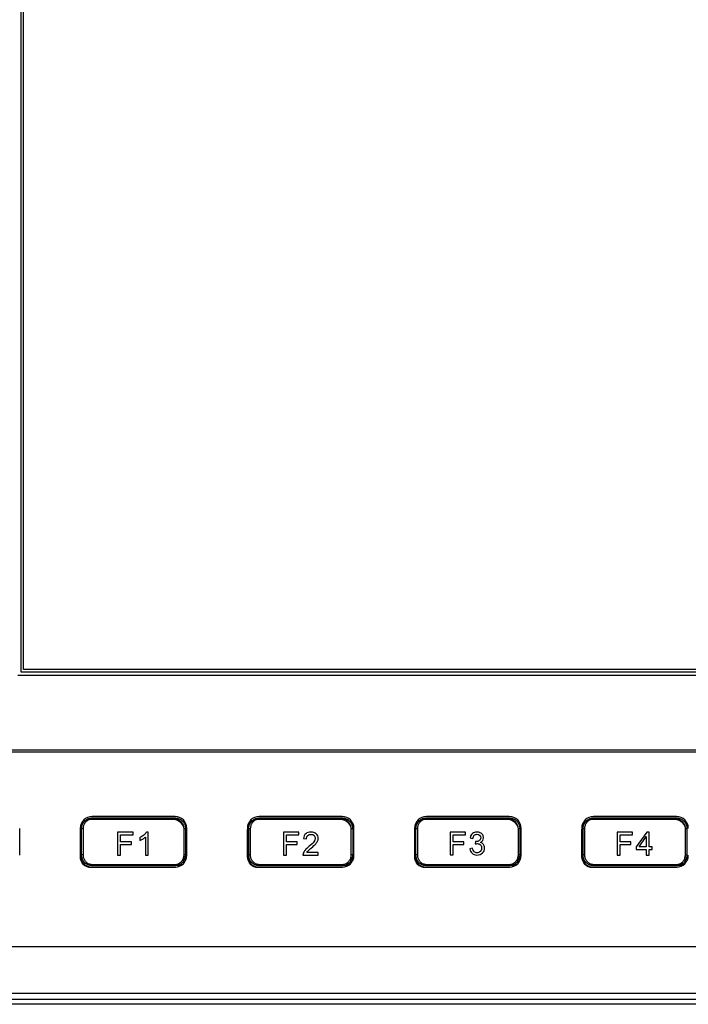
# Model space of a CAD drawing. Header units: millimetres. Extents: x 7205 to 9529, y -660 to 140.
# Tile 94 of 193: x 7312 to 7413, y -243 to -93. Entities that reach past the tile are written whole.
import ezdxf

# ---------------------------------------------------------------- set-up
doc = ezdxf.new("R2010")
doc.units = ezdxf.units.MM
doc.header["$LTSCALE"] = 3
doc.layers.add('layer 1', color=7, linetype='Continuous')

msp = doc.modelspace()

# ---------------------------------------------------------------- linework, layer by layer
at = {"linetype": 'Continuous', "lineweight": 30}
for p, q in [((7311.92, -192.46), (7311.92, -33.26)), ((7312.32, -192.06), (7312.32, -33.66)), ((7524.42, -192.96), (7311.42, -192.96)), ((7523.92, -192.46), (7311.92, -192.46)), ((7523.52, -192.06), (7312.32, -192.06)), ((7305.12, -204.26), (7530.72, -204.26)), ((7305.12, -204.56), (7530.72, -204.56)), ((7335.32, -214.41), (7322.72, -214.41)), ((7322.77, -214.61), (7335.27, -214.61)), ((7335.25, -214.81), (7322.79, -214.81)), ((7360.72, -214.41), (7348.12, -214.41)), ((7348.17, -214.61), (7360.67, -214.61)), ((7360.65, -214.81), (7348.19, -214.81)), ((7386.12, -214.41), (7373.52, -214.41)), ((7373.57, -214.61), (7386.07, -214.61)), ((7386.05, -214.81), (7373.59, -214.81)), ((7411.52, -214.41), (7398.92, -214.41)), ((7398.97, -214.61), (7411.47, -214.61)), ((7411.45, -214.81), (7398.99, -214.81)), ((7311.72, -220.31), (7311.72, -216.21)), ((7320.92, -216.21), (7320.92, -220.31)), ((7321.12, -220.26), (7321.12, -216.26)), ((7321.35, -216.26), (7321.12, -216.26)), ((7321.35, -216.26), (7321.35, -220.26)), ((7336.92, -216.26), (7336.7, -216.26)), ((7336.7, -220.26), (7336.7, -216.26)), ((7336.92, -216.26), (7336.92, -220.26)), ((7337.12, -220.31), (7337.12, -216.21)), ((7346.32, -216.21), (7346.32, -220.31)), ((7346.52, -220.26), (7346.52, -216.26)), ((7346.75, -216.26), (7346.52, -216.26)), ((7346.75, -216.26), (7346.75, -220.26)), ((7362.32, -216.26), (7362.1, -216.26)), ((7362.1, -220.26), (7362.1, -216.26)), ((7362.32, -216.26), (7362.32, -220.26)), ((7362.52, -220.31), (7362.52, -216.21)), ((7371.72, -216.21), (7371.72, -220.31)), ((7371.92, -220.26), (7371.92, -216.26)), ((7372.15, -216.26), (7371.92, -216.26)), ((7372.15, -216.26), (7372.15, -220.26)), ((7387.72, -216.26), (7387.5, -216.26)), ((7387.5, -220.26), (7387.5, -216.26)), ((7387.72, -216.26), (7387.72, -220.26)), ((7387.92, -220.31), (7387.92, -216.21)), ((7397.12, -216.21), (7397.12, -220.31)), ((7397.32, -220.26), (7397.32, -216.26)), ((7397.55, -216.26), (7397.32, -216.26)), ((7397.55, -216.26), (7397.55, -220.26)), ((7413.12, -216.26), (7412.9, -216.26)), ((7412.9, -220.26), (7412.9, -216.26)), ((7413.12, -216.26), (7413.12, -220.26)), ((7321.35, -220.26), (7321.12, -220.26)), ((7336.92, -220.26), (7336.7, -220.26)), ((7346.75, -220.26), (7346.52, -220.26)), ((7362.32, -220.26), (7362.1, -220.26)), ((7372.15, -220.26), (7371.92, -220.26)), ((7387.72, -220.26), (7387.5, -220.26)), ((7397.55, -220.26), (7397.32, -220.26)), ((7413.12, -220.26), (7412.9, -220.26)), ((7322.72, -222.11), (7335.32, -222.11)), ((7335.27, -221.91), (7322.77, -221.91)), ((7322.79, -221.71), (7335.25, -221.71)), ((7348.12, -222.11), (7360.72, -222.11)), ((7360.67, -221.91), (7348.17, -221.91)), ((7348.19, -221.71), (7360.65, -221.71)), ((7373.52, -222.11), (7386.12, -222.11)), ((7386.07, -221.91), (7373.57, -221.91)), ((7373.59, -221.71), (7386.05, -221.71)), ((7398.92, -222.11), (7411.52, -222.11)), ((7411.47, -221.91), (7398.97, -221.91)), ((7398.99, -221.71), (7411.45, -221.71)), ((7280.62, -234.16), (7467.63, -234.16)), ((7272.62, -242.16), (7668.62, -242.16))]:
    msp.add_line(p, q, dxfattribs=at)
at = {"linetype": 'Continuous', "lineweight": 30, "flags": 128}
for points in [[(7273.5, -241.27), (7273.5, -241.27), (7275.5, -241.27), (7283.5, -241.27), (7315.5, -241.27), (7443.5, -241.27), (7667.74, -241.27), (7667.74, -241.27)], [(7667.83, -242.96), (7667.83, -242.96), (7665.83, -242.96), (7657.83, -242.96), (7625.83, -242.96), (7497.83, -242.96), (7273.41, -242.96), (7273.41, -242.96)]]:
    msp.add_lwpolyline(points, dxfattribs=at)
at = {"linetype": 'Continuous', "lineweight": 30}
for centre, radius, start, end in [((7322.72, -216.21), 1.8, 90, 180), ((7322.27, -214.76), 0.52, 354.5394, 16.8293), ((7335.77, -214.76), 0.519, 163.1573, 185.4908), ((7335.32, -216.21), 1.8, 0, 90), ((7348.12, -216.21), 1.8, 90, 180), ((7347.67, -214.76), 0.521, 354.5448, 16.8071), ((7361.17, -214.76), 0.521, 163.2061, 185.442), ((7360.72, -216.21), 1.8, 0, 90), ((7373.52, -216.21), 1.8, 90, 180), ((7373.07, -214.76), 0.521, 354.558, 16.7939), ((7386.57, -214.76), 0.521, 163.1929, 185.4552), ((7386.12, -216.21), 1.8, 0, 90), ((7398.92, -216.21), 1.8, 90, 180), ((7398.47, -214.76), 0.52, 354.5421, 16.8182), ((7411.97, -214.76), 0.52, 163.1751, 185.473), ((7411.52, -216.21), 1.8, 0, 90), ((7322.72, -220.31), 1.8, 180, 270), ((7335.32, -220.31), 1.8, 270, 0), ((7348.12, -220.31), 1.8, 180, 270), ((7360.72, -220.31), 1.8, 270, 0), ((7373.52, -220.31), 1.8, 180, 270), ((7386.12, -220.31), 1.8, 270, 0), ((7398.92, -220.31), 1.8, 180, 270), ((7411.52, -220.31), 1.8, 270, 0), ((7322.27, -221.76), 0.52, 343.1707, 5.4606), ((7335.77, -221.76), 0.519, 174.5092, 196.8427), ((7347.67, -221.76), 0.521, 343.1929, 5.4552), ((7361.17, -221.76), 0.521, 174.558, 196.7939), ((7373.07, -221.76), 0.521, 343.2061, 5.442), ((7386.57, -221.76), 0.521, 174.5448, 196.8071), ((7398.47, -221.76), 0.52, 343.1818, 5.4579), ((7411.97, -221.76), 0.52, 174.527, 196.8249)]:
    msp.add_arc(centre, radius, start, end, dxfattribs=at)
for points, knots in [([(7321.12, -216.26), (7321.14, -216.07), (7321.17, -215.7), (7321.46, -215.21), (7321.87, -214.84), (7322.34, -214.64), (7322.65, -214.62), (7322.77, -214.61)], [0, 0, 0, 0, 0.213042, 0.425983, 0.639631, 0.854659, 1, 1, 1, 1]), ([(7322.79, -214.81), (7322.68, -214.81), (7322.41, -214.83), (7322, -215.01), (7321.64, -215.34), (7321.39, -215.77), (7321.36, -216.09), (7321.35, -216.26)], [0, 0, 0, 0, 0.145198, 0.360082, 0.57372, 0.786775, 1, 1, 1, 1]), ([(7336.7, -216.26), (7336.69, -216.15), (7336.67, -215.89), (7336.5, -215.48), (7336.18, -215.11), (7335.74, -214.86), (7335.41, -214.82), (7335.25, -214.81)], [0, 0, 0, 0, 0.137137, 0.352118, 0.568095, 0.784122, 1, 1, 1, 1]), ([(7335.27, -214.61), (7335.46, -214.63), (7335.83, -214.66), (7336.33, -214.95), (7336.7, -215.37), (7336.89, -215.83), (7336.91, -216.14), (7336.92, -216.26)], [0, 0, 0, 0, 0.216092, 0.432223, 0.648156, 0.862986, 1, 1, 1, 1]), ([(7346.52, -216.26), (7346.54, -216.07), (7346.57, -215.7), (7346.86, -215.21), (7347.27, -214.84), (7347.74, -214.64), (7348.05, -214.62), (7348.17, -214.61)], [0, 0, 0, 0, 0.213043, 0.425983, 0.639621, 0.854649, 1, 1, 1, 1]), ([(7348.19, -214.81), (7348.08, -214.81), (7347.81, -214.83), (7347.4, -215.01), (7347.04, -215.34), (7346.79, -215.77), (7346.76, -216.09), (7346.75, -216.26)], [0, 0, 0, 0, 0.145199, 0.360084, 0.573714, 0.786772, 1, 1, 1, 1]), ([(7362.1, -216.26), (7362.09, -216.15), (7362.07, -215.89), (7361.9, -215.48), (7361.58, -215.11), (7361.14, -214.86), (7360.81, -214.82), (7360.65, -214.81)], [0, 0, 0, 0, 0.137134, 0.352113, 0.568088, 0.784124, 1, 1, 1, 1]), ([(7360.67, -214.61), (7360.86, -214.63), (7361.23, -214.66), (7361.73, -214.95), (7362.1, -215.37), (7362.29, -215.83), (7362.31, -216.14), (7362.32, -216.26)], [0, 0, 0, 0, 0.216102, 0.432231, 0.648155, 0.862989, 1, 1, 1, 1]), ([(7371.92, -216.26), (7371.94, -216.07), (7371.97, -215.7), (7372.26, -215.21), (7372.67, -214.84), (7373.14, -214.64), (7373.45, -214.62), (7373.57, -214.61)], [0, 0, 0, 0, 0.213039, 0.425979, 0.639623, 0.85465, 1, 1, 1, 1]), ([(7373.59, -214.81), (7373.48, -214.81), (7373.21, -214.83), (7372.8, -215.01), (7372.44, -215.34), (7372.19, -215.77), (7372.16, -216.09), (7372.15, -216.26)], [0, 0, 0, 0, 0.145198, 0.360083, 0.573722, 0.786772, 1, 1, 1, 1]), ([(7387.5, -216.26), (7387.49, -216.15), (7387.47, -215.89), (7387.3, -215.48), (7386.98, -215.11), (7386.54, -214.86), (7386.21, -214.82), (7386.05, -214.81)], [0, 0, 0, 0, 0.137136, 0.352117, 0.568084, 0.784123, 1, 1, 1, 1]), ([(7386.07, -214.61), (7386.26, -214.63), (7386.63, -214.66), (7387.13, -214.95), (7387.5, -215.37), (7387.69, -215.83), (7387.71, -216.14), (7387.72, -216.26)], [0, 0, 0, 0, 0.216092, 0.432223, 0.648156, 0.862986, 1, 1, 1, 1]), ([(7397.32, -216.26), (7397.34, -216.07), (7397.37, -215.7), (7397.66, -215.21), (7398.07, -214.84), (7398.54, -214.64), (7398.85, -214.62), (7398.97, -214.61)], [0, 0, 0, 0, 0.213043, 0.425983, 0.639621, 0.854654, 1, 1, 1, 1]), ([(7398.99, -214.81), (7398.88, -214.81), (7398.61, -214.83), (7398.2, -215.01), (7397.84, -215.34), (7397.59, -215.77), (7397.56, -216.09), (7397.55, -216.26)], [0, 0, 0, 0, 0.1451979, 0.3600825, 0.5737162, 0.7867727, 1, 1, 1, 1]), ([(7412.9, -216.26), (7412.89, -216.15), (7412.87, -215.89), (7412.7, -215.48), (7412.38, -215.11), (7411.94, -214.86), (7411.61, -214.82), (7411.45, -214.81)], [0, 0, 0, 0, 0.137135, 0.352116, 0.568091, 0.784123, 1, 1, 1, 1]), ([(7411.47, -214.61), (7411.66, -214.63), (7412.03, -214.66), (7412.53, -214.95), (7412.9, -215.37), (7413.09, -215.83), (7413.11, -216.14), (7413.12, -216.26)], [0, 0, 0, 0, 0.216097, 0.432228, 0.648157, 0.862987, 1, 1, 1, 1]), ([(7322.77, -221.91), (7322.58, -221.89), (7322.21, -221.85), (7321.72, -221.56), (7321.34, -221.14), (7321.15, -220.68), (7321.13, -220.38), (7321.12, -220.26)], [0, 0, 0, 0, 0.216093, 0.432225, 0.648152, 0.862987, 1, 1, 1, 1]), ([(7321.35, -220.26), (7321.35, -220.36), (7321.37, -220.63), (7321.54, -221.03), (7321.87, -221.41), (7322.3, -221.66), (7322.63, -221.69), (7322.79, -221.71)], [0, 0, 0, 0, 0.137134, 0.352112, 0.568091, 0.784112, 1, 1, 1, 1]), ([(7335.25, -221.71), (7335.36, -221.7), (7335.63, -221.68), (7336.04, -221.5), (7336.4, -221.18), (7336.65, -220.74), (7336.68, -220.42), (7336.7, -220.26)], [0, 0, 0, 0, 0.145185, 0.36008, 0.573715, 0.786772, 1, 1, 1, 1]), ([(7336.92, -220.26), (7336.9, -220.44), (7336.87, -220.81), (7336.59, -221.3), (7336.17, -221.68), (7335.71, -221.88), (7335.4, -221.9), (7335.27, -221.91)], [0, 0, 0, 0, 0.213043, 0.425983, 0.639621, 0.854649, 1, 1, 1, 1]), ([(7348.17, -221.91), (7347.98, -221.89), (7347.61, -221.85), (7347.12, -221.56), (7346.74, -221.14), (7346.55, -220.68), (7346.53, -220.38), (7346.52, -220.26)], [0, 0, 0, 0, 0.216092, 0.432223, 0.648156, 0.862986, 1, 1, 1, 1]), ([(7346.75, -220.26), (7346.75, -220.36), (7346.77, -220.63), (7346.94, -221.03), (7347.27, -221.41), (7347.7, -221.66), (7348.03, -221.69), (7348.19, -221.71)], [0, 0, 0, 0, 0.137136, 0.352117, 0.568088, 0.784123, 1, 1, 1, 1]), ([(7360.65, -221.71), (7360.76, -221.7), (7361.03, -221.68), (7361.44, -221.5), (7361.8, -221.18), (7362.05, -220.74), (7362.08, -220.42), (7362.1, -220.26)], [0, 0, 0, 0, 0.145198, 0.36008, 0.573723, 0.786773, 1, 1, 1, 1]), ([(7362.32, -220.26), (7362.3, -220.44), (7362.27, -220.81), (7361.99, -221.3), (7361.57, -221.68), (7361.11, -221.88), (7360.8, -221.9), (7360.67, -221.91)], [0, 0, 0, 0, 0.213039, 0.425979, 0.639623, 0.85465, 1, 1, 1, 1]), ([(7373.57, -221.91), (7373.38, -221.89), (7373.01, -221.85), (7372.52, -221.56), (7372.14, -221.14), (7371.95, -220.68), (7371.93, -220.38), (7371.92, -220.26)], [0, 0, 0, 0, 0.216102, 0.432231, 0.648155, 0.862989, 1, 1, 1, 1]), ([(7372.15, -220.26), (7372.15, -220.36), (7372.17, -220.63), (7372.34, -221.03), (7372.67, -221.41), (7373.1, -221.66), (7373.43, -221.69), (7373.59, -221.71)], [0, 0, 0, 0, 0.137134, 0.352113, 0.568092, 0.784125, 1, 1, 1, 1]), ([(7386.05, -221.71), (7386.16, -221.7), (7386.43, -221.68), (7386.84, -221.5), (7387.2, -221.18), (7387.45, -220.74), (7387.48, -220.42), (7387.5, -220.26)], [0, 0, 0, 0, 0.145198, 0.360081, 0.573715, 0.786772, 1, 1, 1, 1]), ([(7387.72, -220.26), (7387.7, -220.44), (7387.67, -220.81), (7387.39, -221.3), (7386.97, -221.68), (7386.51, -221.88), (7386.2, -221.9), (7386.07, -221.91)], [0, 0, 0, 0, 0.213043, 0.425983, 0.639621, 0.854649, 1, 1, 1, 1]), ([(7398.97, -221.91), (7398.78, -221.89), (7398.41, -221.85), (7397.92, -221.56), (7397.54, -221.14), (7397.35, -220.68), (7397.33, -220.38), (7397.32, -220.26)], [0, 0, 0, 0, 0.216097, 0.432223, 0.648156, 0.862987, 1, 1, 1, 1]), ([(7397.55, -220.26), (7397.55, -220.36), (7397.57, -220.63), (7397.74, -221.03), (7398.07, -221.41), (7398.5, -221.66), (7398.83, -221.69), (7398.99, -221.71)], [0, 0, 0, 0, 0.137136, 0.352116, 0.568095, 0.784118, 1, 1, 1, 1]), ([(7411.45, -221.71), (7411.56, -221.7), (7411.83, -221.68), (7412.24, -221.5), (7412.6, -221.18), (7412.85, -220.74), (7412.88, -220.42), (7412.9, -220.26)], [0, 0, 0, 0, 0.145192, 0.36008, 0.573719, 0.786772, 1, 1, 1, 1]), ([(7413.12, -220.26), (7413.1, -220.44), (7413.07, -220.81), (7412.79, -221.3), (7412.37, -221.68), (7411.91, -221.88), (7411.6, -221.9), (7411.47, -221.91)], [0, 0, 0, 0, 0.213041, 0.425984, 0.639622, 0.854649, 1, 1, 1, 1])]:
    msp.add_open_spline(points, degree=3, knots=knots, dxfattribs=at)
at = {"layer": 'layer 1', "lineweight": 20}
for points, knots in [([(7322.55, -214.87), (7322.55, -214.87), (7335.05, -214.87), (7335.05, -214.87), (7335.05, -214.87), (7335.96, -214.87), (7336.7, -215.61), (7336.7, -216.52), (7336.7, -216.52), (7336.7, -216.52), (7336.7, -220.52), (7336.7, -220.52), (7336.7, -220.52), (7336.7, -221.42), (7335.96, -222.17), (7335.05, -222.17), (7335.05, -222.17), (7335.05, -222.17), (7322.55, -222.17), (7322.55, -222.17), (7322.55, -222.17), (7321.65, -222.17), (7320.9, -221.42), (7320.9, -220.52), (7320.9, -220.52), (7320.9, -220.52), (7320.9, -216.52), (7320.9, -216.52), (7320.9, -216.52), (7320.9, -215.61), (7321.65, -214.87), (7322.55, -214.87)], [0, 0, 0, 0, 0.111111, 0.111111, 0.111111, 0.111111, 0.222222, 0.222222, 0.222222, 0.222222, 0.333333, 0.333333, 0.333333, 0.333333, 0.444444, 0.444444, 0.444444, 0.444444, 0.555556, 0.555556, 0.555556, 0.555556, 0.666667, 0.666667, 0.666667, 0.666667, 0.777778, 0.777778, 0.777778, 0.777778, 1, 1, 1, 1]), ([(7347.95, -214.87), (7347.95, -214.87), (7360.45, -214.87), (7360.45, -214.87), (7360.45, -214.87), (7361.36, -214.87), (7362.1, -215.61), (7362.1, -216.52), (7362.1, -216.52), (7362.1, -216.52), (7362.1, -220.52), (7362.1, -220.52), (7362.1, -220.52), (7362.1, -221.42), (7361.36, -222.17), (7360.45, -222.17), (7360.45, -222.17), (7360.45, -222.17), (7347.95, -222.17), (7347.95, -222.17), (7347.95, -222.17), (7347.05, -222.17), (7346.3, -221.42), (7346.3, -220.52), (7346.3, -220.52), (7346.3, -220.52), (7346.3, -216.52), (7346.3, -216.52), (7346.3, -216.52), (7346.3, -215.61), (7347.05, -214.87), (7347.95, -214.87)], [0, 0, 0, 0, 0.111111, 0.111111, 0.111111, 0.111111, 0.222222, 0.222222, 0.222222, 0.222222, 0.333333, 0.333333, 0.333333, 0.333333, 0.444444, 0.444444, 0.444444, 0.444444, 0.555556, 0.555556, 0.555556, 0.555556, 0.666667, 0.666667, 0.666667, 0.666667, 0.777778, 0.777778, 0.777778, 0.777778, 1, 1, 1, 1]), ([(7373.35, -214.87), (7373.35, -214.87), (7385.85, -214.87), (7385.85, -214.87), (7385.85, -214.87), (7386.76, -214.87), (7387.5, -215.61), (7387.5, -216.52), (7387.5, -216.52), (7387.5, -216.52), (7387.5, -220.52), (7387.5, -220.52), (7387.5, -220.52), (7387.5, -221.42), (7386.76, -222.17), (7385.85, -222.17), (7385.85, -222.17), (7385.85, -222.17), (7373.35, -222.17), (7373.35, -222.17), (7373.35, -222.17), (7372.45, -222.17), (7371.7, -221.42), (7371.7, -220.52), (7371.7, -220.52), (7371.7, -220.52), (7371.7, -216.52), (7371.7, -216.52), (7371.7, -216.52), (7371.7, -215.61), (7372.45, -214.87), (7373.35, -214.87)], [0, 0, 0, 0, 0.111111, 0.111111, 0.111111, 0.111111, 0.222222, 0.222222, 0.222222, 0.222222, 0.333333, 0.333333, 0.333333, 0.333333, 0.444444, 0.444444, 0.444444, 0.444444, 0.555556, 0.555556, 0.555556, 0.555556, 0.666667, 0.666667, 0.666667, 0.666667, 0.777778, 0.777778, 0.777778, 0.777778, 1, 1, 1, 1]), ([(7398.75, -214.87), (7398.75, -214.87), (7411.25, -214.87), (7411.25, -214.87), (7411.25, -214.87), (7412.16, -214.87), (7412.9, -215.61), (7412.9, -216.52), (7412.9, -216.52), (7412.9, -216.52), (7412.9, -220.52), (7412.9, -220.52), (7412.9, -220.52), (7412.9, -221.42), (7412.16, -222.17), (7411.25, -222.17), (7411.25, -222.17), (7411.25, -222.17), (7398.75, -222.17), (7398.75, -222.17), (7398.75, -222.17), (7397.85, -222.17), (7397.1, -221.42), (7397.1, -220.52), (7397.1, -220.52), (7397.1, -220.52), (7397.1, -216.52), (7397.1, -216.52), (7397.1, -216.52), (7397.1, -215.61), (7397.85, -214.87), (7398.75, -214.87)], [0, 0, 0, 0, 0.111111, 0.111111, 0.111111, 0.111111, 0.222222, 0.222222, 0.222222, 0.222222, 0.333333, 0.333333, 0.333333, 0.333333, 0.444444, 0.444444, 0.444444, 0.444444, 0.555556, 0.555556, 0.555556, 0.555556, 0.666667, 0.666667, 0.666667, 0.666667, 0.777778, 0.777778, 0.777778, 0.777778, 1, 1, 1, 1]), ([(7326.59, -220.27), (7326.59, -220.27), (7326.59, -216.78), (7326.59, -216.78), (7326.59, -216.78), (7326.59, -216.78), (7328.94, -216.78), (7328.94, -216.78), (7328.94, -216.78), (7328.94, -216.78), (7328.94, -217.19), (7328.94, -217.19), (7328.94, -217.19), (7328.94, -217.19), (7327.05, -217.19), (7327.05, -217.19), (7327.05, -217.19), (7327.05, -217.19), (7327.05, -218.28), (7327.05, -218.28), (7327.05, -218.28), (7327.05, -218.28), (7328.69, -218.28), (7328.69, -218.28), (7328.69, -218.28), (7328.69, -218.28), (7328.69, -218.68), (7328.69, -218.68), (7328.69, -218.68), (7328.69, -218.68), (7327.05, -218.68), (7327.05, -218.68), (7327.05, -218.68), (7327.05, -218.68), (7327.05, -220.27), (7327.05, -220.27), (7327.05, -220.27), (7327.05, -220.27), (7326.59, -220.27), (7326.59, -220.27)], [0, 0, 0, 0, 0.090909, 0.090909, 0.090909, 0.090909, 0.181818, 0.181818, 0.181818, 0.181818, 0.272727, 0.272727, 0.272727, 0.272727, 0.363636, 0.363636, 0.363636, 0.363636, 0.454545, 0.454545, 0.454545, 0.454545, 0.545455, 0.545455, 0.545455, 0.545455, 0.636364, 0.636364, 0.636364, 0.636364, 0.727273, 0.727273, 0.727273, 0.727273, 0.818182, 0.818182, 0.818182, 0.818182, 1, 1, 1, 1]), ([(7331.25, -220.27), (7331.25, -220.27), (7330.82, -220.27), (7330.82, -220.27), (7330.82, -220.27), (7330.82, -220.27), (7330.82, -217.54), (7330.82, -217.54), (7330.82, -217.54), (7330.71, -217.64), (7330.58, -217.74), (7330.41, -217.83), (7330.41, -217.83), (7330.25, -217.93), (7330.09, -218.01), (7329.96, -218.05), (7329.96, -218.05), (7329.96, -218.05), (7329.96, -217.64), (7329.96, -217.64), (7329.96, -217.64), (7330.2, -217.53), (7330.41, -217.39), (7330.59, -217.23), (7330.59, -217.23), (7330.77, -217.07), (7330.9, -216.92), (7330.97, -216.77), (7330.97, -216.77), (7330.97, -216.77), (7331.25, -216.77), (7331.25, -216.77), (7331.25, -216.77), (7331.25, -216.77), (7331.25, -220.27), (7331.25, -220.27)], [0, 0, 0, 0, 0.1, 0.1, 0.1, 0.1, 0.2, 0.2, 0.2, 0.2, 0.3, 0.3, 0.3, 0.3, 0.4, 0.4, 0.4, 0.4, 0.5, 0.5, 0.5, 0.5, 0.6, 0.6, 0.6, 0.6, 0.7, 0.7, 0.7, 0.7, 0.8, 0.8, 0.8, 0.8, 1, 1, 1, 1]), ([(7351.79, -220.27), (7351.79, -220.27), (7351.79, -216.78), (7351.79, -216.78), (7351.79, -216.78), (7351.79, -216.78), (7354.14, -216.78), (7354.14, -216.78), (7354.14, -216.78), (7354.14, -216.78), (7354.14, -217.19), (7354.14, -217.19), (7354.14, -217.19), (7354.14, -217.19), (7352.25, -217.19), (7352.25, -217.19), (7352.25, -217.19), (7352.25, -217.19), (7352.25, -218.28), (7352.25, -218.28), (7352.25, -218.28), (7352.25, -218.28), (7353.88, -218.28), (7353.88, -218.28), (7353.88, -218.28), (7353.88, -218.28), (7353.88, -218.68), (7353.88, -218.68), (7353.88, -218.68), (7353.88, -218.68), (7352.25, -218.68), (7352.25, -218.68), (7352.25, -218.68), (7352.25, -218.68), (7352.25, -220.27), (7352.25, -220.27), (7352.25, -220.27), (7352.25, -220.27), (7351.79, -220.27), (7351.79, -220.27)], [0, 0, 0, 0, 0.090909, 0.090909, 0.090909, 0.090909, 0.181818, 0.181818, 0.181818, 0.181818, 0.272727, 0.272727, 0.272727, 0.272727, 0.363636, 0.363636, 0.363636, 0.363636, 0.454545, 0.454545, 0.454545, 0.454545, 0.545455, 0.545455, 0.545455, 0.545455, 0.636364, 0.636364, 0.636364, 0.636364, 0.727273, 0.727273, 0.727273, 0.727273, 0.818182, 0.818182, 0.818182, 0.818182, 1, 1, 1, 1]), ([(7357.08, -219.86), (7357.08, -219.86), (7357.08, -220.27), (7357.08, -220.27), (7357.08, -220.27), (7357.08, -220.27), (7354.77, -220.27), (7354.77, -220.27), (7354.77, -220.27), (7354.77, -220.16), (7354.79, -220.06), (7354.82, -219.97), (7354.82, -219.97), (7354.88, -219.81), (7354.98, -219.66), (7355.11, -219.51), (7355.11, -219.51), (7355.24, -219.35), (7355.42, -219.18), (7355.67, -218.98), (7355.67, -218.98), (7356.04, -218.67), (7356.3, -218.42), (7356.43, -218.24), (7356.43, -218.24), (7356.57, -218.06), (7356.64, -217.89), (7356.64, -217.73), (7356.64, -217.73), (7356.64, -217.56), (7356.58, -217.41), (7356.45, -217.3), (7356.45, -217.3), (7356.33, -217.18), (7356.17, -217.12), (7355.98, -217.12), (7355.98, -217.12), (7355.77, -217.12), (7355.61, -217.18), (7355.48, -217.31), (7355.48, -217.31), (7355.36, -217.43), (7355.29, -217.6), (7355.29, -217.82), (7355.29, -217.82), (7355.29, -217.82), (7354.85, -217.77), (7354.85, -217.77), (7354.85, -217.77), (7354.88, -217.45), (7355, -217.2), (7355.19, -217.02), (7355.19, -217.02), (7355.39, -216.85), (7355.66, -216.77), (7355.99, -216.77), (7355.99, -216.77), (7356.32, -216.77), (7356.59, -216.86), (7356.78, -217.04), (7356.78, -217.04), (7356.98, -217.23), (7357.07, -217.46), (7357.07, -217.73), (7357.07, -217.73), (7357.07, -217.87), (7357.05, -218.01), (7356.99, -218.15), (7356.99, -218.15), (7356.93, -218.28), (7356.84, -218.42), (7356.7, -218.57), (7356.7, -218.57), (7356.57, -218.72), (7356.35, -218.93), (7356.04, -219.19), (7356.04, -219.19), (7355.79, -219.4), (7355.62, -219.55), (7355.55, -219.63), (7355.55, -219.63), (7355.48, -219.7), (7355.42, -219.78), (7355.37, -219.86), (7355.37, -219.86), (7355.37, -219.86), (7357.08, -219.86), (7357.08, -219.86)], [0, 0, 0, 0, 0.043478, 0.043478, 0.043478, 0.043478, 0.086957, 0.086957, 0.086957, 0.086957, 0.130435, 0.130435, 0.130435, 0.130435, 0.173913, 0.173913, 0.173913, 0.173913, 0.217391, 0.217391, 0.217391, 0.217391, 0.26087, 0.26087, 0.26087, 0.26087, 0.304348, 0.304348, 0.304348, 0.304348, 0.347826, 0.347826, 0.347826, 0.347826, 0.391304, 0.391304, 0.391304, 0.391304, 0.434783, 0.434783, 0.434783, 0.434783, 0.478261, 0.478261, 0.478261, 0.478261, 0.521739, 0.521739, 0.521739, 0.521739, 0.565217, 0.565217, 0.565217, 0.565217, 0.608696, 0.608696, 0.608696, 0.608696, 0.652174, 0.652174, 0.652174, 0.652174, 0.695652, 0.695652, 0.695652, 0.695652, 0.73913, 0.73913, 0.73913, 0.73913, 0.782609, 0.782609, 0.782609, 0.782609, 0.826087, 0.826087, 0.826087, 0.826087, 0.869565, 0.869565, 0.869565, 0.869565, 0.913043, 0.913043, 0.913043, 0.913043, 1, 1, 1, 1]), ([(7377.12, -220.21), (7377.12, -220.21), (7377.12, -216.78), (7377.12, -216.78), (7377.12, -216.78), (7377.12, -216.78), (7379.44, -216.78), (7379.44, -216.78), (7379.44, -216.78), (7379.44, -216.78), (7379.44, -217.18), (7379.44, -217.18), (7379.44, -217.18), (7379.44, -217.18), (7377.58, -217.18), (7377.58, -217.18), (7377.58, -217.18), (7377.58, -217.18), (7377.58, -218.25), (7377.58, -218.25), (7377.58, -218.25), (7377.58, -218.25), (7379.19, -218.25), (7379.19, -218.25), (7379.19, -218.25), (7379.19, -218.25), (7379.19, -218.65), (7379.19, -218.65), (7379.19, -218.65), (7379.19, -218.65), (7377.58, -218.65), (7377.58, -218.65), (7377.58, -218.65), (7377.58, -218.65), (7377.58, -220.21), (7377.58, -220.21), (7377.58, -220.21), (7377.58, -220.21), (7377.12, -220.21), (7377.12, -220.21)], [0, 0, 0, 0, 0.090909, 0.090909, 0.090909, 0.090909, 0.181818, 0.181818, 0.181818, 0.181818, 0.272727, 0.272727, 0.272727, 0.272727, 0.363636, 0.363636, 0.363636, 0.363636, 0.454545, 0.454545, 0.454545, 0.454545, 0.545455, 0.545455, 0.545455, 0.545455, 0.636364, 0.636364, 0.636364, 0.636364, 0.727273, 0.727273, 0.727273, 0.727273, 0.818182, 0.818182, 0.818182, 0.818182, 1, 1, 1, 1]), ([(7380.12, -219.3), (7380.12, -219.3), (7380.54, -219.24), (7380.54, -219.24), (7380.54, -219.24), (7380.59, -219.48), (7380.67, -219.65), (7380.79, -219.76), (7380.79, -219.76), (7380.91, -219.86), (7381.05, -219.92), (7381.22, -219.92), (7381.22, -219.92), (7381.42, -219.92), (7381.58, -219.85), (7381.72, -219.71), (7381.72, -219.71), (7381.86, -219.57), (7381.92, -219.4), (7381.92, -219.2), (7381.92, -219.2), (7381.92, -219.01), (7381.86, -218.85), (7381.73, -218.72), (7381.73, -218.72), (7381.61, -218.6), (7381.45, -218.53), (7381.25, -218.53), (7381.25, -218.53), (7381.17, -218.53), (7381.07, -218.55), (7380.95, -218.58), (7380.95, -218.58), (7380.95, -218.58), (7381, -218.21), (7381, -218.21), (7381, -218.21), (7381.03, -218.22), (7381.05, -218.22), (7381.07, -218.22), (7381.07, -218.22), (7381.25, -218.22), (7381.41, -218.17), (7381.55, -218.08), (7381.55, -218.08), (7381.7, -217.98), (7381.77, -217.84), (7381.77, -217.65), (7381.77, -217.65), (7381.77, -217.49), (7381.72, -217.36), (7381.61, -217.26), (7381.61, -217.26), (7381.51, -217.16), (7381.37, -217.11), (7381.21, -217.11), (7381.21, -217.11), (7381.04, -217.11), (7380.91, -217.16), (7380.8, -217.27), (7380.8, -217.27), (7380.69, -217.37), (7380.62, -217.53), (7380.59, -217.73), (7380.59, -217.73), (7380.59, -217.73), (7380.17, -217.66), (7380.17, -217.66), (7380.17, -217.66), (7380.22, -217.37), (7380.33, -217.15), (7380.52, -217), (7380.52, -217), (7380.7, -216.84), (7380.93, -216.77), (7381.2, -216.77), (7381.2, -216.77), (7381.38, -216.77), (7381.56, -216.81), (7381.71, -216.89), (7381.71, -216.89), (7381.87, -216.97), (7381.99, -217.08), (7382.08, -217.21), (7382.08, -217.21), (7382.16, -217.35), (7382.2, -217.5), (7382.2, -217.66), (7382.2, -217.66), (7382.2, -217.8), (7382.16, -217.94), (7382.08, -218.06), (7382.08, -218.06), (7382, -218.18), (7381.88, -218.28), (7381.73, -218.35), (7381.73, -218.35), (7381.93, -218.39), (7382.09, -218.49), (7382.2, -218.64), (7382.2, -218.64), (7382.31, -218.79), (7382.37, -218.97), (7382.37, -219.19), (7382.37, -219.19), (7382.37, -219.49), (7382.26, -219.75), (7382.04, -219.95), (7382.04, -219.95), (7381.82, -220.16), (7381.55, -220.27), (7381.21, -220.27), (7381.21, -220.27), (7380.91, -220.27), (7380.66, -220.18), (7380.46, -220), (7380.46, -220), (7380.26, -219.82), (7380.15, -219.58), (7380.12, -219.3)], [0, 0, 0, 0, 0.032258, 0.032258, 0.032258, 0.032258, 0.064516, 0.064516, 0.064516, 0.064516, 0.096774, 0.096774, 0.096774, 0.096774, 0.129032, 0.129032, 0.129032, 0.129032, 0.16129, 0.16129, 0.16129, 0.16129, 0.193548, 0.193548, 0.193548, 0.193548, 0.225806, 0.225806, 0.225806, 0.225806, 0.258065, 0.258065, 0.258065, 0.258065, 0.290323, 0.290323, 0.290323, 0.290323, 0.322581, 0.322581, 0.322581, 0.322581, 0.354839, 0.354839, 0.354839, 0.354839, 0.387097, 0.387097, 0.387097, 0.387097, 0.419355, 0.419355, 0.419355, 0.419355, 0.451613, 0.451613, 0.451613, 0.451613, 0.483871, 0.483871, 0.483871, 0.483871, 0.516129, 0.516129, 0.516129, 0.516129, 0.548387, 0.548387, 0.548387, 0.548387, 0.580645, 0.580645, 0.580645, 0.580645, 0.612903, 0.612903, 0.612903, 0.612903, 0.645161, 0.645161, 0.645161, 0.645161, 0.677419, 0.677419, 0.677419, 0.677419, 0.709677, 0.709677, 0.709677, 0.709677, 0.741935, 0.741935, 0.741935, 0.741935, 0.774194, 0.774194, 0.774194, 0.774194, 0.806452, 0.806452, 0.806452, 0.806452, 0.83871, 0.83871, 0.83871, 0.83871, 0.870968, 0.870968, 0.870968, 0.870968, 0.903226, 0.903226, 0.903226, 0.903226, 0.935484, 0.935484, 0.935484, 0.935484, 1, 1, 1, 1]), ([(7402.49, -220.27), (7402.49, -220.27), (7402.49, -216.77), (7402.49, -216.77), (7402.49, -216.77), (7402.49, -216.77), (7404.85, -216.77), (7404.85, -216.77), (7404.85, -216.77), (7404.85, -216.77), (7404.85, -217.18), (7404.85, -217.18), (7404.85, -217.18), (7404.85, -217.18), (7402.95, -217.18), (7402.95, -217.18), (7402.95, -217.18), (7402.95, -217.18), (7402.95, -218.27), (7402.95, -218.27), (7402.95, -218.27), (7402.95, -218.27), (7404.6, -218.27), (7404.6, -218.27), (7404.6, -218.27), (7404.6, -218.27), (7404.6, -218.68), (7404.6, -218.68), (7404.6, -218.68), (7404.6, -218.68), (7402.95, -218.68), (7402.95, -218.68), (7402.95, -218.68), (7402.95, -218.68), (7402.95, -220.27), (7402.95, -220.27), (7402.95, -220.27), (7402.95, -220.27), (7402.49, -220.27), (7402.49, -220.27)], [0, 0, 0, 0, 0.090909, 0.090909, 0.090909, 0.090909, 0.181818, 0.181818, 0.181818, 0.181818, 0.272727, 0.272727, 0.272727, 0.272727, 0.363636, 0.363636, 0.363636, 0.363636, 0.454545, 0.454545, 0.454545, 0.454545, 0.545455, 0.545455, 0.545455, 0.545455, 0.636364, 0.636364, 0.636364, 0.636364, 0.727273, 0.727273, 0.727273, 0.727273, 0.818182, 0.818182, 0.818182, 0.818182, 1, 1, 1, 1]), ([(7406.93, -220.27), (7406.93, -220.27), (7406.93, -219.43), (7406.93, -219.43), (7406.93, -219.43), (7406.93, -219.43), (7405.41, -219.43), (7405.41, -219.43), (7405.41, -219.43), (7405.41, -219.43), (7405.41, -219.03), (7405.41, -219.03), (7405.41, -219.03), (7405.41, -219.03), (7407, -216.77), (7407, -216.77), (7407, -216.77), (7407, -216.77), (7407.36, -216.77), (7407.36, -216.77), (7407.36, -216.77), (7407.36, -216.77), (7407.36, -219.03), (7407.36, -219.03), (7407.36, -219.03), (7407.36, -219.03), (7407.83, -219.03), (7407.83, -219.03), (7407.83, -219.03), (7407.83, -219.03), (7407.83, -219.43), (7407.83, -219.43), (7407.83, -219.43), (7407.83, -219.43), (7407.36, -219.43), (7407.36, -219.43), (7407.36, -219.43), (7407.36, -219.43), (7407.36, -220.27), (7407.36, -220.27), (7407.36, -220.27), (7407.36, -220.27), (7406.93, -220.27), (7406.93, -220.27)], [0, 0, 0, 0, 0.083333, 0.083333, 0.083333, 0.083333, 0.166667, 0.166667, 0.166667, 0.166667, 0.25, 0.25, 0.25, 0.25, 0.333333, 0.333333, 0.333333, 0.333333, 0.416667, 0.416667, 0.416667, 0.416667, 0.5, 0.5, 0.5, 0.5, 0.583333, 0.583333, 0.583333, 0.583333, 0.666667, 0.666667, 0.666667, 0.666667, 0.75, 0.75, 0.75, 0.75, 0.833333, 0.833333, 0.833333, 0.833333, 1, 1, 1, 1]), ([(7406.93, -219.03), (7406.93, -219.03), (7406.93, -217.46), (7406.93, -217.46), (7406.93, -217.46), (7406.93, -217.46), (7405.83, -219.03), (7405.83, -219.03), (7405.83, -219.03), (7405.83, -219.03), (7406.93, -219.03), (7406.93, -219.03)], [0, 0, 0, 0, 0.25, 0.25, 0.25, 0.25, 0.5, 0.5, 0.5, 0.5, 1, 1, 1, 1])]:
    msp.add_open_spline(points, degree=3, knots=knots, dxfattribs=at)
at = {"layer": 'layer 1'}
for points, knots in [([(7326.59, -220.27), (7326.59, -220.27), (7326.59, -216.78), (7326.59, -216.78), (7326.59, -216.78), (7326.59, -216.78), (7328.94, -216.78), (7328.94, -216.78), (7328.94, -216.78), (7328.94, -216.78), (7328.94, -217.19), (7328.94, -217.19), (7328.94, -217.19), (7328.94, -217.19), (7327.05, -217.19), (7327.05, -217.19), (7327.05, -217.19), (7327.05, -217.19), (7327.05, -218.28), (7327.05, -218.28), (7327.05, -218.28), (7327.05, -218.28), (7328.69, -218.28), (7328.69, -218.28), (7328.69, -218.28), (7328.69, -218.28), (7328.69, -218.68), (7328.69, -218.68), (7328.69, -218.68), (7328.69, -218.68), (7327.05, -218.68), (7327.05, -218.68), (7327.05, -218.68), (7327.05, -218.68), (7327.05, -220.27), (7327.05, -220.27), (7327.05, -220.27), (7327.05, -220.27), (7326.59, -220.27), (7326.59, -220.27)], [0, 0, 0, 0, 0.090909, 0.090909, 0.090909, 0.090909, 0.181818, 0.181818, 0.181818, 0.181818, 0.272727, 0.272727, 0.272727, 0.272727, 0.363636, 0.363636, 0.363636, 0.363636, 0.454545, 0.454545, 0.454545, 0.454545, 0.545455, 0.545455, 0.545455, 0.545455, 0.636364, 0.636364, 0.636364, 0.636364, 0.727273, 0.727273, 0.727273, 0.727273, 0.818182, 0.818182, 0.818182, 0.818182, 1, 1, 1, 1]), ([(7331.25, -220.27), (7331.25, -220.27), (7330.82, -220.27), (7330.82, -220.27), (7330.82, -220.27), (7330.82, -220.27), (7330.82, -217.54), (7330.82, -217.54), (7330.82, -217.54), (7330.71, -217.64), (7330.58, -217.74), (7330.41, -217.83), (7330.41, -217.83), (7330.25, -217.93), (7330.09, -218.01), (7329.96, -218.05), (7329.96, -218.05), (7329.96, -218.05), (7329.96, -217.64), (7329.96, -217.64), (7329.96, -217.64), (7330.2, -217.53), (7330.41, -217.39), (7330.59, -217.23), (7330.59, -217.23), (7330.77, -217.07), (7330.9, -216.92), (7330.97, -216.77), (7330.97, -216.77), (7330.97, -216.77), (7331.25, -216.77), (7331.25, -216.77), (7331.25, -216.77), (7331.25, -216.77), (7331.25, -220.27), (7331.25, -220.27)], [0, 0, 0, 0, 0.1, 0.1, 0.1, 0.1, 0.2, 0.2, 0.2, 0.2, 0.3, 0.3, 0.3, 0.3, 0.4, 0.4, 0.4, 0.4, 0.5, 0.5, 0.5, 0.5, 0.6, 0.6, 0.6, 0.6, 0.7, 0.7, 0.7, 0.7, 0.8, 0.8, 0.8, 0.8, 1, 1, 1, 1]), ([(7351.79, -220.27), (7351.79, -220.27), (7351.79, -216.78), (7351.79, -216.78), (7351.79, -216.78), (7351.79, -216.78), (7354.14, -216.78), (7354.14, -216.78), (7354.14, -216.78), (7354.14, -216.78), (7354.14, -217.19), (7354.14, -217.19), (7354.14, -217.19), (7354.14, -217.19), (7352.25, -217.19), (7352.25, -217.19), (7352.25, -217.19), (7352.25, -217.19), (7352.25, -218.28), (7352.25, -218.28), (7352.25, -218.28), (7352.25, -218.28), (7353.88, -218.28), (7353.88, -218.28), (7353.88, -218.28), (7353.88, -218.28), (7353.88, -218.68), (7353.88, -218.68), (7353.88, -218.68), (7353.88, -218.68), (7352.25, -218.68), (7352.25, -218.68), (7352.25, -218.68), (7352.25, -218.68), (7352.25, -220.27), (7352.25, -220.27), (7352.25, -220.27), (7352.25, -220.27), (7351.79, -220.27), (7351.79, -220.27)], [0, 0, 0, 0, 0.090909, 0.090909, 0.090909, 0.090909, 0.181818, 0.181818, 0.181818, 0.181818, 0.272727, 0.272727, 0.272727, 0.272727, 0.363636, 0.363636, 0.363636, 0.363636, 0.454545, 0.454545, 0.454545, 0.454545, 0.545455, 0.545455, 0.545455, 0.545455, 0.636364, 0.636364, 0.636364, 0.636364, 0.727273, 0.727273, 0.727273, 0.727273, 0.818182, 0.818182, 0.818182, 0.818182, 1, 1, 1, 1]), ([(7357.08, -219.86), (7357.08, -219.86), (7357.08, -220.27), (7357.08, -220.27), (7357.08, -220.27), (7357.08, -220.27), (7354.77, -220.27), (7354.77, -220.27), (7354.77, -220.27), (7354.77, -220.16), (7354.79, -220.06), (7354.82, -219.97), (7354.82, -219.97), (7354.88, -219.81), (7354.98, -219.66), (7355.11, -219.51), (7355.11, -219.51), (7355.24, -219.35), (7355.42, -219.18), (7355.67, -218.98), (7355.67, -218.98), (7356.04, -218.67), (7356.3, -218.42), (7356.43, -218.24), (7356.43, -218.24), (7356.57, -218.06), (7356.64, -217.89), (7356.64, -217.73), (7356.64, -217.73), (7356.64, -217.56), (7356.58, -217.41), (7356.45, -217.3), (7356.45, -217.3), (7356.33, -217.18), (7356.17, -217.12), (7355.98, -217.12), (7355.98, -217.12), (7355.77, -217.12), (7355.61, -217.18), (7355.48, -217.31), (7355.48, -217.31), (7355.36, -217.43), (7355.29, -217.6), (7355.29, -217.82), (7355.29, -217.82), (7355.29, -217.82), (7354.85, -217.77), (7354.85, -217.77), (7354.85, -217.77), (7354.88, -217.45), (7355, -217.2), (7355.19, -217.02), (7355.19, -217.02), (7355.39, -216.85), (7355.66, -216.77), (7355.99, -216.77), (7355.99, -216.77), (7356.32, -216.77), (7356.59, -216.86), (7356.78, -217.04), (7356.78, -217.04), (7356.98, -217.23), (7357.07, -217.46), (7357.07, -217.73), (7357.07, -217.73), (7357.07, -217.87), (7357.05, -218.01), (7356.99, -218.15), (7356.99, -218.15), (7356.93, -218.28), (7356.84, -218.42), (7356.7, -218.57), (7356.7, -218.57), (7356.57, -218.72), (7356.35, -218.93), (7356.04, -219.19), (7356.04, -219.19), (7355.79, -219.4), (7355.62, -219.55), (7355.55, -219.63), (7355.55, -219.63), (7355.48, -219.7), (7355.42, -219.78), (7355.37, -219.86), (7355.37, -219.86), (7355.37, -219.86), (7357.08, -219.86), (7357.08, -219.86)], [0, 0, 0, 0, 0.043478, 0.043478, 0.043478, 0.043478, 0.086957, 0.086957, 0.086957, 0.086957, 0.130435, 0.130435, 0.130435, 0.130435, 0.173913, 0.173913, 0.173913, 0.173913, 0.217391, 0.217391, 0.217391, 0.217391, 0.26087, 0.26087, 0.26087, 0.26087, 0.304348, 0.304348, 0.304348, 0.304348, 0.347826, 0.347826, 0.347826, 0.347826, 0.391304, 0.391304, 0.391304, 0.391304, 0.434783, 0.434783, 0.434783, 0.434783, 0.478261, 0.478261, 0.478261, 0.478261, 0.521739, 0.521739, 0.521739, 0.521739, 0.565217, 0.565217, 0.565217, 0.565217, 0.608696, 0.608696, 0.608696, 0.608696, 0.652174, 0.652174, 0.652174, 0.652174, 0.695652, 0.695652, 0.695652, 0.695652, 0.73913, 0.73913, 0.73913, 0.73913, 0.782609, 0.782609, 0.782609, 0.782609, 0.826087, 0.826087, 0.826087, 0.826087, 0.869565, 0.869565, 0.869565, 0.869565, 0.913043, 0.913043, 0.913043, 0.913043, 1, 1, 1, 1]), ([(7377.12, -220.21), (7377.12, -220.21), (7377.12, -216.78), (7377.12, -216.78), (7377.12, -216.78), (7377.12, -216.78), (7379.44, -216.78), (7379.44, -216.78), (7379.44, -216.78), (7379.44, -216.78), (7379.44, -217.18), (7379.44, -217.18), (7379.44, -217.18), (7379.44, -217.18), (7377.58, -217.18), (7377.58, -217.18), (7377.58, -217.18), (7377.58, -217.18), (7377.58, -218.25), (7377.58, -218.25), (7377.58, -218.25), (7377.58, -218.25), (7379.19, -218.25), (7379.19, -218.25), (7379.19, -218.25), (7379.19, -218.25), (7379.19, -218.65), (7379.19, -218.65), (7379.19, -218.65), (7379.19, -218.65), (7377.58, -218.65), (7377.58, -218.65), (7377.58, -218.65), (7377.58, -218.65), (7377.58, -220.21), (7377.58, -220.21), (7377.58, -220.21), (7377.58, -220.21), (7377.12, -220.21), (7377.12, -220.21)], [0, 0, 0, 0, 0.090909, 0.090909, 0.090909, 0.090909, 0.181818, 0.181818, 0.181818, 0.181818, 0.272727, 0.272727, 0.272727, 0.272727, 0.363636, 0.363636, 0.363636, 0.363636, 0.454545, 0.454545, 0.454545, 0.454545, 0.545455, 0.545455, 0.545455, 0.545455, 0.636364, 0.636364, 0.636364, 0.636364, 0.727273, 0.727273, 0.727273, 0.727273, 0.818182, 0.818182, 0.818182, 0.818182, 1, 1, 1, 1]), ([(7380.12, -219.3), (7380.12, -219.3), (7380.54, -219.24), (7380.54, -219.24), (7380.54, -219.24), (7380.59, -219.48), (7380.67, -219.65), (7380.79, -219.76), (7380.79, -219.76), (7380.91, -219.86), (7381.05, -219.92), (7381.22, -219.92), (7381.22, -219.92), (7381.42, -219.92), (7381.58, -219.85), (7381.72, -219.71), (7381.72, -219.71), (7381.86, -219.57), (7381.92, -219.4), (7381.92, -219.2), (7381.92, -219.2), (7381.92, -219.01), (7381.86, -218.85), (7381.73, -218.72), (7381.73, -218.72), (7381.61, -218.6), (7381.45, -218.53), (7381.25, -218.53), (7381.25, -218.53), (7381.17, -218.53), (7381.07, -218.55), (7380.95, -218.58), (7380.95, -218.58), (7380.95, -218.58), (7381, -218.21), (7381, -218.21), (7381, -218.21), (7381.03, -218.22), (7381.05, -218.22), (7381.07, -218.22), (7381.07, -218.22), (7381.25, -218.22), (7381.41, -218.17), (7381.55, -218.08), (7381.55, -218.08), (7381.7, -217.98), (7381.77, -217.84), (7381.77, -217.65), (7381.77, -217.65), (7381.77, -217.49), (7381.72, -217.36), (7381.61, -217.26), (7381.61, -217.26), (7381.51, -217.16), (7381.37, -217.11), (7381.21, -217.11), (7381.21, -217.11), (7381.04, -217.11), (7380.91, -217.16), (7380.8, -217.27), (7380.8, -217.27), (7380.69, -217.37), (7380.62, -217.53), (7380.59, -217.73), (7380.59, -217.73), (7380.59, -217.73), (7380.17, -217.66), (7380.17, -217.66), (7380.17, -217.66), (7380.22, -217.37), (7380.33, -217.15), (7380.52, -217), (7380.52, -217), (7380.7, -216.84), (7380.93, -216.77), (7381.2, -216.77), (7381.2, -216.77), (7381.38, -216.77), (7381.56, -216.81), (7381.71, -216.89), (7381.71, -216.89), (7381.87, -216.97), (7381.99, -217.08), (7382.08, -217.21), (7382.08, -217.21), (7382.16, -217.35), (7382.2, -217.5), (7382.2, -217.66), (7382.2, -217.66), (7382.2, -217.8), (7382.16, -217.94), (7382.08, -218.06), (7382.08, -218.06), (7382, -218.18), (7381.88, -218.28), (7381.73, -218.35), (7381.73, -218.35), (7381.93, -218.39), (7382.09, -218.49), (7382.2, -218.64), (7382.2, -218.64), (7382.31, -218.79), (7382.37, -218.97), (7382.37, -219.19), (7382.37, -219.19), (7382.37, -219.49), (7382.26, -219.75), (7382.04, -219.95), (7382.04, -219.95), (7381.82, -220.16), (7381.55, -220.27), (7381.21, -220.27), (7381.21, -220.27), (7380.91, -220.27), (7380.66, -220.18), (7380.46, -220), (7380.46, -220), (7380.26, -219.82), (7380.15, -219.58), (7380.12, -219.3)], [0, 0, 0, 0, 0.032258, 0.032258, 0.032258, 0.032258, 0.064516, 0.064516, 0.064516, 0.064516, 0.096774, 0.096774, 0.096774, 0.096774, 0.129032, 0.129032, 0.129032, 0.129032, 0.16129, 0.16129, 0.16129, 0.16129, 0.193548, 0.193548, 0.193548, 0.193548, 0.225806, 0.225806, 0.225806, 0.225806, 0.258065, 0.258065, 0.258065, 0.258065, 0.290323, 0.290323, 0.290323, 0.290323, 0.322581, 0.322581, 0.322581, 0.322581, 0.354839, 0.354839, 0.354839, 0.354839, 0.387097, 0.387097, 0.387097, 0.387097, 0.419355, 0.419355, 0.419355, 0.419355, 0.451613, 0.451613, 0.451613, 0.451613, 0.483871, 0.483871, 0.483871, 0.483871, 0.516129, 0.516129, 0.516129, 0.516129, 0.548387, 0.548387, 0.548387, 0.548387, 0.580645, 0.580645, 0.580645, 0.580645, 0.612903, 0.612903, 0.612903, 0.612903, 0.645161, 0.645161, 0.645161, 0.645161, 0.677419, 0.677419, 0.677419, 0.677419, 0.709677, 0.709677, 0.709677, 0.709677, 0.741935, 0.741935, 0.741935, 0.741935, 0.774194, 0.774194, 0.774194, 0.774194, 0.806452, 0.806452, 0.806452, 0.806452, 0.83871, 0.83871, 0.83871, 0.83871, 0.870968, 0.870968, 0.870968, 0.870968, 0.903226, 0.903226, 0.903226, 0.903226, 0.935484, 0.935484, 0.935484, 0.935484, 1, 1, 1, 1]), ([(7402.49, -220.27), (7402.49, -220.27), (7402.49, -216.77), (7402.49, -216.77), (7402.49, -216.77), (7402.49, -216.77), (7404.85, -216.77), (7404.85, -216.77), (7404.85, -216.77), (7404.85, -216.77), (7404.85, -217.18), (7404.85, -217.18), (7404.85, -217.18), (7404.85, -217.18), (7402.95, -217.18), (7402.95, -217.18), (7402.95, -217.18), (7402.95, -217.18), (7402.95, -218.27), (7402.95, -218.27), (7402.95, -218.27), (7402.95, -218.27), (7404.6, -218.27), (7404.6, -218.27), (7404.6, -218.27), (7404.6, -218.27), (7404.6, -218.68), (7404.6, -218.68), (7404.6, -218.68), (7404.6, -218.68), (7402.95, -218.68), (7402.95, -218.68), (7402.95, -218.68), (7402.95, -218.68), (7402.95, -220.27), (7402.95, -220.27), (7402.95, -220.27), (7402.95, -220.27), (7402.49, -220.27), (7402.49, -220.27)], [0, 0, 0, 0, 0.090909, 0.090909, 0.090909, 0.090909, 0.181818, 0.181818, 0.181818, 0.181818, 0.272727, 0.272727, 0.272727, 0.272727, 0.363636, 0.363636, 0.363636, 0.363636, 0.454545, 0.454545, 0.454545, 0.454545, 0.545455, 0.545455, 0.545455, 0.545455, 0.636364, 0.636364, 0.636364, 0.636364, 0.727273, 0.727273, 0.727273, 0.727273, 0.818182, 0.818182, 0.818182, 0.818182, 1, 1, 1, 1]), ([(7406.93, -220.27), (7406.93, -220.27), (7406.93, -219.43), (7406.93, -219.43), (7406.93, -219.43), (7406.93, -219.43), (7405.41, -219.43), (7405.41, -219.43), (7405.41, -219.43), (7405.41, -219.43), (7405.41, -219.03), (7405.41, -219.03), (7405.41, -219.03), (7405.41, -219.03), (7407, -216.77), (7407, -216.77), (7407, -216.77), (7407, -216.77), (7407.36, -216.77), (7407.36, -216.77), (7407.36, -216.77), (7407.36, -216.77), (7407.36, -219.03), (7407.36, -219.03), (7407.36, -219.03), (7407.36, -219.03), (7407.83, -219.03), (7407.83, -219.03), (7407.83, -219.03), (7407.83, -219.03), (7407.83, -219.43), (7407.83, -219.43), (7407.83, -219.43), (7407.83, -219.43), (7407.36, -219.43), (7407.36, -219.43), (7407.36, -219.43), (7407.36, -219.43), (7407.36, -220.27), (7407.36, -220.27), (7407.36, -220.27), (7407.36, -220.27), (7406.93, -220.27), (7406.93, -220.27)], [0, 0, 0, 0, 0.083333, 0.083333, 0.083333, 0.083333, 0.166667, 0.166667, 0.166667, 0.166667, 0.25, 0.25, 0.25, 0.25, 0.333333, 0.333333, 0.333333, 0.333333, 0.416667, 0.416667, 0.416667, 0.416667, 0.5, 0.5, 0.5, 0.5, 0.583333, 0.583333, 0.583333, 0.583333, 0.666667, 0.666667, 0.666667, 0.666667, 0.75, 0.75, 0.75, 0.75, 0.833333, 0.833333, 0.833333, 0.833333, 1, 1, 1, 1]), ([(7406.93, -219.03), (7406.93, -219.03), (7406.93, -217.46), (7406.93, -217.46), (7406.93, -217.46), (7406.93, -217.46), (7405.83, -219.03), (7405.83, -219.03), (7405.83, -219.03), (7405.83, -219.03), (7406.93, -219.03), (7406.93, -219.03)], [0, 0, 0, 0, 0.25, 0.25, 0.25, 0.25, 0.5, 0.5, 0.5, 0.5, 1, 1, 1, 1])]:
    msp.add_open_spline(points, degree=3, knots=knots, dxfattribs=at)

doc.saveas('drawing.dxf')
